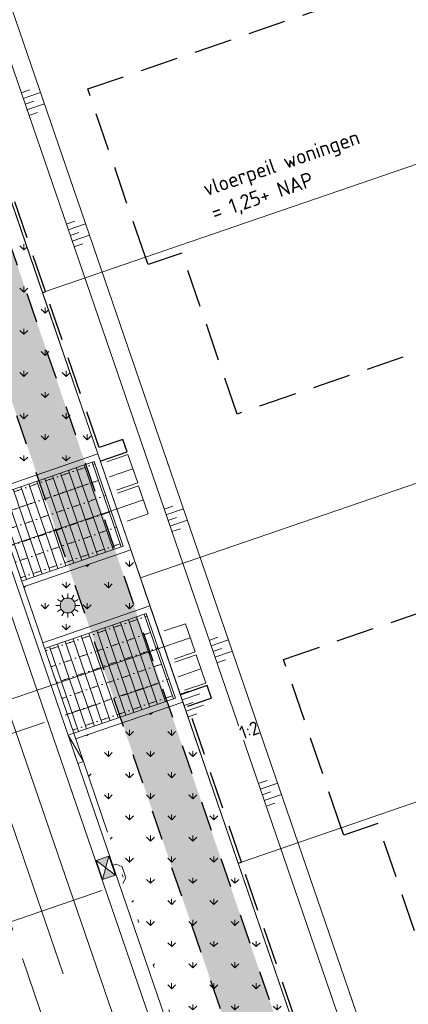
# Model space of a CAD drawing. Header units: metres. Extents: x 264570 to 266133, y 576109 to 577454.
# Tile 66 of 128: x 265463 to 265476, y 576769 to 576802. Entities that reach past the tile are written whole.
import ezdxf
from ezdxf.enums import TextEntityAlignment as Align

# ---------------------------------------------------------------- set-up
doc = ezdxf.new("R2010")
doc.units = ezdxf.units.M
doc.set_wipeout_variables(frame=1)
for name, pattern in [('AM-AS', [16, 10, -2, 2, -2]), ('B-WE-RI-HWA_HUISAANSLUITING_PVC_125-G', [10, 3.25, -0.75, 1.25, -0.75, 1.25, -0.75, 1.25, -0.75]), ('B-WE-RI-HWA_PVC_400-G', [10, 4, -1, 1, -1, 3]), ('B-WE-VH-KANTOPSLUITING_TROTTOIRBAND_RWS_[AFMETINGEN1]-G', [10, 2.5, -1.5, 0, -1.5, 0, -1.5, 0, -1.5, 0, -1.5]), ('DASHED', [19.05, 12.7, -6.35]), ('NLCS-HIDDEN', [4, 2, -2])]:
    doc.linetypes.add(name, pattern=pattern)
for name, color, linetype, lineweight in [('B-OI-RI-HWA_KOLK-S', 252, 'Continuous', 9), ('B-WE-AM-AS-WEG-GD', 252, 'AM-AS', 18), ('B-WE-GR-GRAS_BERMKRUIDENMENGSEL-A', 252, 'Continuous', 18), ('B-WE-GW-TALUDARCERING_KORT-G', 252, 'Continuous', 15), ('B-WE-GW-TALUDARCERING_LANG-G', 252, 'Continuous', 15), ('B-WE-KG-GRENS_KADASTRAAL-G', 252, 'KG-KADASTRAAL', 18), ('B-WE-KL-ET_LS_OV_LICHTMAST-S', 252, 'Continuous', 15), ('B-WE-KL-TRACE-A', 252, 'Continuous', 13), ('B-WE-KL-TRACE-GD', 252, 'NLCS-HIDDEN', 25), ('B-WE-OG-TOPOGRAFIE-G', 252, 'Continuous', 15), ('B-WE-RI-DRAINAGE_AFDEKKAP-G', 252, 'Continuous', 18), ('B-WE-RI-DWA_HUISAANSLUITING_PVC_125-G', 252, 'B-WE-RI-DWA_HUISAANSLUITING_PVC_125-G', 18), ('B-WE-RI-DWA_PVC_315-G', 252, 'B-WE-RI-DWA_PVC_315-G', 18), ('B-WE-RI-HWA_HUISAANSLUITING_PVC_125-G', 252, 'B-WE-RI-HWA_HUISAANSLUITING_PVC_125-G', 18), ('B-WE-RI-HWA_KOLKAANSLUITING_PVC_125-G', 252, 'B-WE-RI-HWA_HUISAANSLUITING_PVC_125-G', 18), ('B-WE-RI-HWA_PVC_400-G', 252, 'B-WE-RI-HWA_PVC_400-G', 18), ('B-WE-VH-KANTOPSLUITING_ELEMENT_VERLOOPBAND_11-22x25_19-22x16-G', 252, 'Continuous', 18), ('B-WE-VH-KANTOPSLUITING_INRITVERLOOPBAND_19-22X16-G', 252, 'B-WE-VH-KANTOPSLUITING_GAZONBAND_[AFMETINGEN1]-G', 18), ('B-WE-VH-KANTOPSLUITING_OPSLUITBAND_10X20-G', 252, 'B-WE-VH-KANTOPSLUITING_TALUDBAND-G', 18), ('B-WE-VH-KANTOPSLUITING_TROTTOIRBAND_RWS_11-22X25-G', 252, 'B-WE-VH-KANTOPSLUITING_TROTTOIRBAND_RWS_[AFMETINGEN1]-G', 18), ('B-WE-VH-VERHARDING_STRAATBAKSTEEN_DIKFORMAAT_HALF-A', 252, 'Continuous', 13), ('B-XX-AL-HOOGTELABEL-T18', 252, 'Continuous', 18), ('B-XX-AL-T25', 252, 'Continuous', 9), ('T-WE-GR-TOEKOMSTIG-G', 3, 'DASHED', 25)]:
    doc.layers.add(name, color=color, linetype=linetype, lineweight=lineweight)
doc.styles.add('NLCS-ISO-ANNOTATIVE-T25', font='NLCS-ISO.ttf', dxfattribs={"height": 2.5})
doc.styles.add('NLCS-ISO-M250-T18', font='NLCS-ISO.ttf', dxfattribs={"height": 0.45})
doc.styles.get("Standard").update_dxf_attribs({"font": 'arial.ttf'})
doc.linetypes.add('B-WE-RI-DWA_HUISAANSLUITING_PVC_125-G', pattern='A,5.375,-1.75,["o",Standard,S=1,R=0,X=-0.35,Y=-0.35],-1.75,1.125', length=10)
doc.linetypes.add('B-WE-RI-DWA_PVC_315-G', pattern='A,2.25,-1,[4,NLCS.shx,S=0.5,R=0,X=0,Y=0],-1.75,[160,NLCS.shx,S=0.25,R=0,X=0,Y=0],-1.75,[4,NLCS.shx,S=0.5,R=0,X=0,Y=0],-1,2.25', length=10)
doc.linetypes.add('B-WE-VH-KANTOPSLUITING_GAZONBAND_[AFMETINGEN1]-G', pattern='A,4,-3,[160,NLCS.shx,S=0.25,R=0,X=0,Y=0],-3', length=10)
doc.linetypes.add('B-WE-VH-KANTOPSLUITING_TALUDBAND-G', pattern='A,5,-2.5,[4,NLCS.shx,S=0.5,R=0,X=0,Y=0],-2.5', length=10)
doc.linetypes.add('KG-KADASTRAAL', pattern='A,5.5,-2,["K",Standard,S=1.8,R=0,X=0,Y=-0.9],-2,5.5,-2,[5,NLCS.shx,S=0.75,R=0,X=0,Y=0],-2', length=19)
pattern_1 = [(90, (214669.0599, 555914.2474), (-0.707106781, 0.707106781), [0.1875, -1.226713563]), (45, (214669.0599, 555914.2474), (-0.707106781, 0.707106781), [0.1875, -0.8125]), (135, (214669.0599, 555914.2474), (-0.707106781, -0.707106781), [0.1875, -0.8125])]

# ---------------------------------------------------------------- blocks, each defined once
blk = doc.blocks.new('N-SKL-ET_LS_OV_LICHTMAST_TYPE6-SO')
h = blk.add_hatch(color=255)
h.dxf.hatch_style = 1
h.paths.add_polyline_path([(-1.25, 0, 1), (1.25, 0, 1)])
at = {"flags": 128}
for points in [[(-0.62, 1.08), (-1, 1.73)], [(0, 1.25), (0, 2)], [(0.62, 1.08), (1, 1.73)], [(-1.25, 0), (-2, 0)], [(-1.08, 0.62), (-1.73, 1)], [(1.08, 0.62), (1.73, 1)], [(2, 0), (1.25, 0)], [(-1.73, -1), (-1.08, -0.62)], [(-1, -1.73), (-0.62, -1.08)], [(0, -2), (0, -1.25)], [(1, -1.73), (0.62, -1.08)], [(1.73, -1), (1.08, -0.62)]]:
    blk.add_lwpolyline(points, dxfattribs=at)
blk.add_circle((0, 0), 1.25)
at = {"lineweight": 30, "flags": 104}
blk.add_attdef('01', text='', height=1.8, dxfattribs=at).set_placement((2.71, 1.09), align=Align.TOP_LEFT)
blk = doc.blocks.new('*U38')
for p, q in [((-0.5, 0), (0, 0.1)), ((0, 0.1), (-0.5, 0.1)), ((-0.5, 0.1), (-0.5, 0)), ((-0.5, 0), (0, 0)), ((0, 0), (0, 0.1))]:
    blk.add_line(p, q)
blk = doc.blocks.new('*U42')
blk.add_wipeout([(-1.125, 0.75), (1.125, 0.75), (1.125, -0.75), (-1.125, -0.75)])
h = blk.add_hatch(color=256)
h.dxf.hatch_style = 1
h.paths.add_polyline_path([(0, 0), (-1.125, 0.75), (-1.125, -0.75)])
h.paths.add_polyline_path([(1.125, -0.75), (1.125, 0.75), (0, 0)])
for p, q in [((-1.125, -0.75), (1.125, 0.75)), ((1.125, -0.75), (-1.125, 0.75))]:
    blk.add_line(p, q)
at = {"flags": 128}
blk.add_lwpolyline([(-1.125, -0.75), (1.125, -0.75), (1.125, 0.75), (-1.125, 0.75)], close=True, dxfattribs=at)

msp = doc.modelspace()

# ---------------------------------------------------------------- hatches: boundary and pattern name
at = {"layer": 'B-WE-GR-GRAS_BERMKRUIDENMENGSEL-A'}
h = msp.add_hatch(dxfattribs=at)
h.set_pattern_fill('AGR-KRUIDEN', color=256, scale=0.5, pattern_type=2)
h.set_pattern_definition(pattern_1)
h.paths.add_polyline_path([(265461.542, 576786.337), (265457.834, 576797.133), (265461.428, 576798.367), (265465.136, 576787.571)])
h = msp.add_hatch(dxfattribs=at)
h.set_pattern_fill('AGR-KRUIDEN', color=256, scale=0.5, pattern_type=2)
h.set_pattern_definition(pattern_1)
h.paths.add_polyline_path([(265462.646, 576783.121), (265466.24, 576784.355), (265466.885, 576782.478), (265463.294, 576781.236)])
h = msp.add_hatch(dxfattribs=at)
h.set_pattern_fill('AGR-KRUIDEN', color=256, scale=0.5, pattern_type=2)
h.set_pattern_definition(pattern_1)
h.paths.add_polyline_path([(265468.103, 576767.232), (265464.395, 576778.028), (265467.989, 576779.262), (265471.697, 576768.466), (265468.103, 576767.232)])
at = {"layer": 'B-WE-KL-TRACE-A'}
h = msp.add_hatch(dxfattribs=at)
h.set_pattern_fill('DOTS', color=256, scale=0.5)
h.set_pattern_definition([(0, (265213.50372, 576754.34745), (0.079375, 0.15875), [0, -0.15875])])
h.paths.add_polyline_path([(265408.404, 576917.823), (265412.235, 576919.138), (265412.771, 576917.578), (265421.592, 576891.891), (265492.005, 576916.073), (265492.541, 576914.512), (265549.415, 576748.903), (265547.812, 576748.488), (265490.981, 576913.976), (265428.559, 576892.539), (265483.75, 576731.828), (265482.15, 576731.407), (265435.731, 576866.574), (265428.264, 576864.01), (265427.731, 576865.561), (265435.199, 576868.125), (265426.999, 576892.003), (265420.567, 576889.795), (265411.163, 576917.026), (265408.94, 576916.262)])
at = {"layer": 'B-WE-VH-VERHARDING_STRAATBAKSTEEN_DIKFORMAAT_HALF-A'}
h = msp.add_hatch(dxfattribs=at)
h.set_pattern_fill('AVH-SBS_DIKFORMAAT_HALFST', color=256, scale=28, angle=89.931, pattern_type=2)
h.set_pattern_definition([(108.95339913, (70382.67707, 116938.69282), (-0.26481925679, -0.09094372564), []), (198.95339913, (70382.3133, 116939.7521), (0.3637749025, -1.0592770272), [0.28, -0.28]), (198.95339913, (70382.2304, 116939.1315), (0.3637749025, -1.0592770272), [0.28, -0.28]), (108.95339913, (70382.36277, 116939.177), (-0.5296385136, -0.1818874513), [0, -0.56, 0, 0, 0]), (108.95339913, (70382.09795, 116939.08605), (-0.5296385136, -0.1818874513), [0, -0.56, 0, 0, 0])])
h.paths.add_polyline_path([(265465.012, 576787.317), (265461.607, 576786.148), (265462.581, 576783.31), (265465.986, 576784.479)])
h = msp.add_hatch(dxfattribs=at)
h.set_pattern_fill('AVH-SBS_DIKFORMAAT_HALFST', color=256, scale=28, angle=89.931, pattern_type=2)
h.set_pattern_definition([(108.95339913, (70384.4261, 116933.59978), (-0.26481925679, -0.09094372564), []), (198.95339913, (70384.0623, 116934.6591), (0.3637749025, -1.0592770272), [0.28, -0.28]), (198.95339913, (70383.9794, 116934.0385), (0.3637749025, -1.0592770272), [0.28, -0.28]), (108.95339913, (70384.1118, 116934.08395), (-0.5296385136, -0.1818874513), [0, -0.56, 0, 0, 0]), (108.95339913, (70383.847, 116933.993), (-0.5296385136, -0.1818874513), [0, -0.56, 0, 0, 0])])
h.paths.add_polyline_path([(265466.761, 576782.224), (265463.356, 576781.054), (265464.33, 576778.217), (265467.735, 576779.386)])

# ---------------------------------------------------------------- linework, layer by layer
at = {"layer": 'B-WE-AM-AS-WEG-GD', "flags": 128}
msp.add_lwpolyline([(265479.568, 576724.764), (265426.984, 576877.883), (265413.857, 576916.107)], dxfattribs=at)
at = {"layer": 'B-WE-GW-TALUDARCERING_KORT-G', "flags": 128}
for points in [[(265462.569, 576799.663), (265462.862, 576799.763)], [(265462.699, 576799.284), (265462.992, 576799.385)], [(265462.829, 576798.906), (265463.122, 576799.007)], [(265464.079, 576795.267), (265464.372, 576795.367)], [(265464.209, 576794.888), (265464.502, 576794.989)], [(265464.339, 576794.51), (265464.632, 576794.611)], [(265467.356, 576785.723), (265467.65, 576785.824)], [(265467.486, 576785.345), (265467.779, 576785.446)], [(265467.616, 576784.967), (265467.909, 576785.067)], [(265468.866, 576781.327), (265469.159, 576781.428)], [(265468.996, 576780.949), (265469.289, 576781.05)], [(265469.126, 576780.571), (265469.419, 576780.671)], [(265467.899, 576779.525), (265468.192, 576779.626)], [(265468.029, 576779.147), (265468.322, 576779.247)], [(265468.159, 576778.768), (265468.452, 576778.869)], [(265470.513, 576776.532), (265470.806, 576776.633)], [(265470.643, 576776.154), (265470.936, 576776.255)], [(265470.773, 576775.776), (265471.066, 576775.876)]]:
    msp.add_lwpolyline(points, dxfattribs=at)
at = {"layer": 'B-WE-GW-TALUDARCERING_LANG-G', "flags": 128}
for points in [[(265462.634, 576799.473), (265463.221, 576799.675)], [(265462.764, 576799.095), (265463.351, 576799.296)], [(265464.144, 576795.078), (265464.73, 576795.279)], [(265464.274, 576794.699), (265464.86, 576794.901)], [(265467.421, 576785.534), (265468.008, 576785.735)], [(265467.551, 576785.156), (265468.138, 576785.357)], [(265468.931, 576781.138), (265469.517, 576781.34)], [(265469.061, 576780.76), (265469.647, 576780.961)], [(265467.964, 576779.336), (265468.55, 576779.537)], [(265468.094, 576778.958), (265468.68, 576779.159)], [(265470.578, 576776.343), (265471.164, 576776.544)], [(265470.708, 576775.965), (265471.294, 576776.166)]]:
    msp.add_lwpolyline(points, dxfattribs=at)
at = {"layer": 'B-WE-KG-GRENS_KADASTRAAL-G', "ltscale": 0.5}
for p, q in [((265461.346, 576798.606), (265463.282, 576792.969)), ((265466.734, 576794.155), (265478.632, 576798.24)), ((265499.665, 576794.785), (265466.562, 576783.417)), ((265463.386, 576793.005), (265466.734, 576794.155)), ((265463.282, 576792.969), (265466.562, 576783.417)), ((265466.562, 576783.417), (265467.907, 576779.501)), ((265467.907, 576779.501), (265469.843, 576773.864)), ((265473.295, 576775.05), (265485.193, 576779.136)), ((265469.947, 576773.9), (265473.295, 576775.05)), ((265469.843, 576773.864), (265473.19, 576764.117))]:
    msp.add_line(p, q, dxfattribs=at)
at = {"layer": 'B-WE-KL-TRACE-GD', "ltscale": 0.5, "flags": 128}
msp.add_lwpolyline([(265408.404, 576917.823), (265412.235, 576919.138), (265412.771, 576917.578), (265421.592, 576891.891), (265492.005, 576916.073), (265492.541, 576914.512), (265549.415, 576748.903), (265547.812, 576748.488), (265490.981, 576913.976), (265428.559, 576892.539), (265483.75, 576731.828), (265482.15, 576731.407), (265435.731, 576866.574), (265428.264, 576864.01), (265427.731, 576865.561), (265435.199, 576868.125), (265426.999, 576892.003), (265420.567, 576889.795), (265411.163, 576917.026), (265408.94, 576916.262)], close=True, dxfattribs=at)
at = {"layer": 'B-WE-OG-TOPOGRAFIE-G', "flags": 128}
for points in [[(265491.614, 576732.122, -0.391712), (265476.659, 576740.163), (265429.112, 576878.614, -0.414214), (265433.148, 576886.873), (265490.841, 576906.686, -0.414214), (265499.1, 576902.649), (265547.86, 576760.666, -0.436819), (265539.181, 576744.508), (265539.166, 576744.504)], [(265491.488, 576732.606, -0.391699), (265477.131, 576740.325), (265429.585, 576878.776, -0.414214), (265433.311, 576886.4), (265491.004, 576906.213, -0.414214), (265498.627, 576902.487), (265547.387, 576760.504, -0.436819), (265539.055, 576744.992), (265539.04, 576744.988)]]:
    msp.add_lwpolyline(points, format="xyb", dxfattribs=at)
for points in [[(265483.26, 576739.412), (265434.624, 576881.036), (265493.263, 576901.173), (265543.426, 576755.104)], [(265483.66, 576740.157), (265435.412, 576880.651), (265492.878, 576900.385), (265542.622, 576755.535)]]:
    msp.add_lwpolyline(points, close=True, dxfattribs=at)
for points in [[(265461.428, 576798.367), (265465.136, 576787.571)], [(265466.24, 576784.355), (265466.885, 576782.478)], [(265471.697, 576768.466), (265467.989, 576779.262)]]:
    msp.add_lwpolyline(points, dxfattribs=at)
at = {"layer": 'B-WE-OG-TOPOGRAFIE-G'}
for points in [[(265462.581, 576783.31), (265465.986, 576784.479), (265465.012, 576787.317), (265461.607, 576786.148)], [(265464.33, 576778.217), (265467.735, 576779.386), (265466.761, 576782.224), (265463.356, 576781.054)]]:
    msp.add_lwpolyline(points, dxfattribs=at)
at = {"layer": 'B-WE-RI-DRAINAGE_AFDEKKAP-G', "flags": 128}
for points in [[(265465.764, 576786.356), (265466.473, 576786.6), (265466.148, 576787.546), (265465.439, 576787.302)], [(265466.12, 576785.315), (265466.829, 576785.559), (265466.504, 576786.505), (265465.795, 576786.261)], [(265467.69, 576780.695), (265468.399, 576780.939), (265468.074, 576781.885), (265467.365, 576781.641)], [(265468.046, 576779.654), (265468.755, 576779.898), (265468.431, 576780.844), (265467.721, 576780.6)]]:
    msp.add_lwpolyline(points, dxfattribs=at)
at = {"layer": 'B-WE-RI-DWA_HUISAANSLUITING_PVC_125-G', "flags": 128}
for points in [[(265466.667, 576786.032), (265460.445, 576783.909)], [(265468.237, 576781.412), (265462.031, 576779.294)]]:
    msp.add_lwpolyline(points, dxfattribs=at)
at = {"layer": 'B-WE-RI-DWA_PVC_315-G', "flags": 128}
msp.add_lwpolyline([(265477.006, 576735.688), (265459.899, 576785.49)], dxfattribs=at)
at = {"layer": 'B-WE-RI-HWA_HUISAANSLUITING_PVC_125-G', "flags": 128}
for points in [[(265457.959, 576784.22), (265466.311, 576787.073)], [(265460.26, 576777.525), (265468.593, 576780.371)]]:
    msp.add_lwpolyline(points, dxfattribs=at)
at = {"layer": 'B-WE-RI-HWA_KOLKAANSLUITING_PVC_125-G', "flags": 128}
msp.add_lwpolyline([(265462.195, 576771.889), (265465.978, 576773.188), (265466.071, 576773.379), (265465.948, 576773.738), (265465.757, 576773.831), (265465.615, 576773.783)], dxfattribs=at)
at = {"layer": 'B-WE-RI-HWA_PVC_400-G', "flags": 128}
msp.add_lwpolyline([(265475.279, 576733.791), (265449.82, 576807.923)], dxfattribs=at)
at = {"layer": 'B-WE-VH-KANTOPSLUITING_INRITVERLOOPBAND_19-22X16-G', "flags": 128}
for points in [[(265463.291, 576781.244), (265461.607, 576786.148)], [(265464.33, 576778.217), (265463.294, 576781.236)]]:
    msp.add_lwpolyline(points, dxfattribs=at)
at = {"layer": 'B-WE-VH-KANTOPSLUITING_OPSLUITBAND_10X20-G', "flags": 128}
for points in [[(265462.646, 576783.121), (265466.24, 576784.355), (265465.136, 576787.571), (265461.542, 576786.337)], [(265464.395, 576778.028), (265467.989, 576779.262), (265466.885, 576782.478), (265463.291, 576781.244)]]:
    msp.add_lwpolyline(points, dxfattribs=at)
at = {"layer": 'B-WE-VH-KANTOPSLUITING_TROTTOIRBAND_RWS_11-22X25-G', "flags": 128}
msp.add_lwpolyline([(265464.655, 576777.271), (265467.843, 576767.988)], dxfattribs=at)
at = {"layer": 'T-WE-GR-TOEKOMSTIG-G', "ltscale": 0.1}
for p, q in [((265464.798, 576799.791), (265473.291, 576802.708)), ((265466.734, 576794.155), (265464.798, 576799.791)), ((265463.386, 576793.005), (265461.593, 576798.225)), ((265467.954, 576794.298), (265466.819, 576793.909)), ((265469.805, 576788.907), (265467.954, 576794.298)), ((265466.819, 576793.909), (265466.734, 576794.155)), ((265463.282, 576792.969), (265463.386, 576793.005)), ((265465.179, 576787.784), (265463.386, 576793.005)), ((265477.163, 576791.434), (265469.805, 576788.907)), ((265465.973, 576788.057), (265465.179, 576787.784)), ((265466.116, 576787.641), (265465.973, 576788.057)), ((265465.218, 576787.332), (265466.116, 576787.641)), ((265471.359, 576780.687), (265479.852, 576783.604)), ((265473.295, 576775.05), (265471.359, 576780.687)), ((265468.806, 576779.81), (265467.907, 576779.501)), ((265468.949, 576779.393), (265468.806, 576779.81)), ((265467.907, 576779.501), (265467.907, 576779.501)), ((265468.154, 576779.121), (265468.903, 576779.378)), ((265469.947, 576773.9), (265468.154, 576779.121)), ((265468.903, 576779.378), (265468.949, 576779.393)), ((265474.515, 576775.194), (265473.38, 576774.804)), ((265476.366, 576769.802), (265474.515, 576775.194)), ((265473.38, 576774.804), (265473.295, 576775.05)), ((265469.843, 576773.864), (265469.947, 576773.9)), ((265471.74, 576768.679), (265469.947, 576773.9))]:
    msp.add_line(p, q, dxfattribs=at)

# ---------------------------------------------------------------- block references
at = {"layer": 'B-WE-KL-ET_LS_OV_LICHTMAST-S', "xscale": 0.2, "yscale": 0.2, "zscale": 0.2, "rotation": 359.930953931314}
msp.add_blockref('N-SKL-ET_LS_OV_LICHTMAST_TYPE6-SO', (265464.131, 576782.494), dxfattribs=at)
at = {"layer": 'B-WE-VH-KANTOPSLUITING_ELEMENT_VERLOOPBAND_11-22x25_19-22x16-G', "xscale": 1.999999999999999, "yscale": 1.999999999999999, "zscale": 1.999999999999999, "rotation": 288.9533991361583}
msp.add_blockref('*U38', (265464.466, 576777.206), dxfattribs=at)

# ---------------------------------------------------------------- next in the draw order: block references
at = {"layer": 'B-OI-RI-HWA_KOLK-S', "xscale": 0.3, "yscale": 0.3, "zscale": 0.3, "rotation": 288.953399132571}
msp.add_blockref('*U42', (265465.402, 576773.71), dxfattribs=at)

# ---------------------------------------------------------------- next in the draw order: texts
at = {"layer": 'B-XX-AL-HOOGTELABEL-T18', "insert": (265469.83, 576778.423), "char_height": 0.45, "attachment_point": 1, "rotation": 19.8393, "style": 'NLCS-ISO-M250-T18', "bg_fill": 3, "box_fill_scale": 1.05, "bg_fill_color": 256, "bg_fill_transparency": 0}
msp.add_mtext_dynamic_manual_height_columns('1:2', width=0.5, gutter_width=9, heights=[0], dxfattribs=at)
at = {"layer": 'B-XX-AL-T25', "insert": (265468.608, 576796.661), "char_height": 0.5, "attachment_point": 1, "rotation": 18.9534, "style": 'NLCS-ISO-ANNOTATIVE-T25', "bg_fill": 3, "box_fill_scale": 1.15, "bg_fill_color": 256, "bg_fill_transparency": 0}
msp.add_mtext_dynamic_manual_height_columns('\\pxt6;vloerpeil woningen\\P\\pt11;= 1,25+ NAP', width=5.85002, gutter_width=9, heights=[0], dxfattribs=at)

doc.saveas('drawing.dxf')
